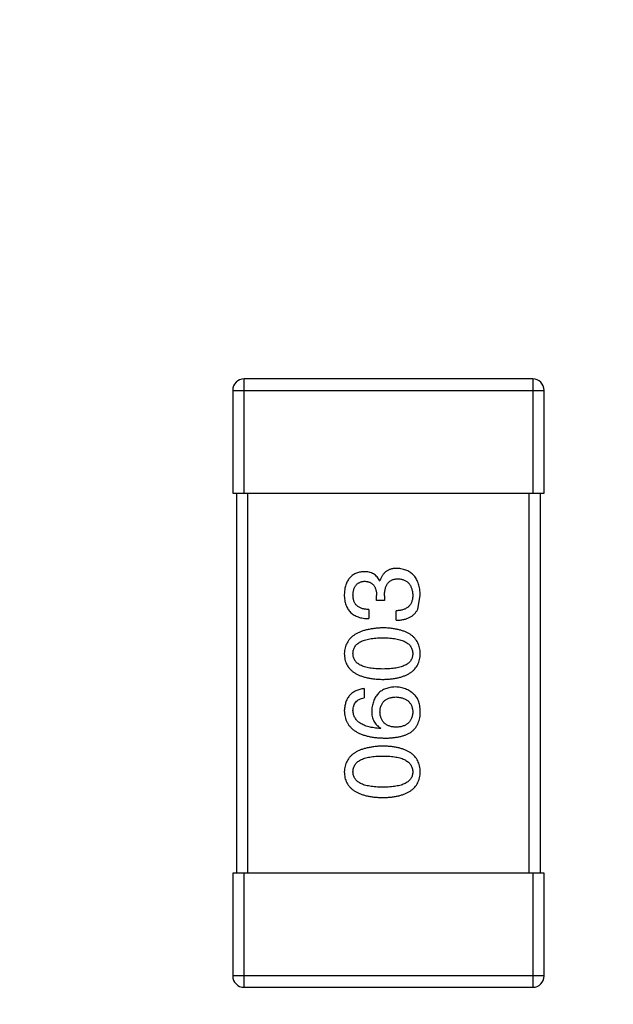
# Model space of a CAD drawing. Header units: inches. Extents: x -39 to 106, y -45 to 75.
# Tile 51 of 222: x 6.41 to 7.97, y -29.38 to -26.79. Entities that reach past the tile are written whole.
import ezdxf

# ---------------------------------------------------------------- set-up
doc = ezdxf.new("R2010")
doc.units = ezdxf.units.IN
doc.header["$LTSCALE"] = 1.21
doc.header["$MEASUREMENT"] = 0
doc.header["$PDMODE"] = 3
doc.header["$PDSIZE"] = 0.3125
doc.layers.get('0').update_dxf_attribs({"linetype": 'CONTINUOUS'})
doc.layers.get('Defpoints').update_dxf_attribs({"linetype": 'CONTINUOUS'})
doc.layers.add('DIM', color=3, linetype='CONTINUOUS')
doc.styles.get("Standard").update_dxf_attribs({"font": 'txt', "width": 0.8})
doc.dimstyles.get("Standard").update_dxf_attribs({"dimtxt": 0.15625, "dimasz": 0.1875, "dimexe": 0.125, "dimexo": 0.0625, "dimgap": 0.09, "dimtad": 0, "dimtih": 1, "dimtoh": 1, "dimzin": 4, "dimdsep": 46, "dimtxsty": 'STANDARD', "dimblk": '_FILLED', "dimblk1": '_FILLED', "dimblk2": '_FILLED', "dimcen": 0.09, "dimazin": 1, "dimtp": 0.01, "dimtm": 0.01, "dimtfac": 1, "dimtofl": 0, "dimtmove": 0, "dimatfit": 3, "dimldrblk": '_FILLED', "dimfxl": 1, "dimtolj": 1, "dimtzin": 4, "dimarcsym": 0})

# ---------------------------------------------------------------- blocks, each defined once
blk = doc.blocks.new('_FILLED')
at = {"color": 0, "linetype": 'ByBlock'}
blk.add_solid([(0, 0), (-1, 0.1667), (-1, -0.1667)], dxfattribs=at)
blk = doc.blocks.new('*D6')
at = {"layer": 'Defpoints', "color": 0}
for p in [(-13.1719, -23.0315), (49.8281, -23.0315), (49.8281, -38.8367)]:
    blk.add_point(p, dxfattribs=at)
at = {"layer": 'DIM', "color": 0, "lineweight": -2}
for p, q in [((-13.1719, -23.094), (-13.1719, -38.9617)), ((49.8281, -23.094), (49.8281, -38.9617)), ((-11.1719, -38.8367), (15.3048, -38.8367)), ((47.8281, -38.8367), (21.3515, -38.8367))]:
    blk.add_line(p, q, dxfattribs=at)
at = {"layer": 'DIM', "color": 0, "lineweight": -2, "xscale": 2, "yscale": 2, "zscale": 2, "rotation": 180}
blk.add_blockref('_FILLED', (-13.1719, -38.8367), dxfattribs=at)
at = {"layer": 'DIM', "color": 0, "lineweight": -2, "xscale": 2, "yscale": 2, "zscale": 2}
blk.add_blockref('_FILLED', (49.8281, -38.8367), dxfattribs=at)
at = {"layer": 'DIM', "color": 0, "insert": (18.3281, -38.8367), "char_height": 2, "attachment_point": 5}
blk.add_mtext('\\A1;63.00', dxfattribs=at)
blk = doc.blocks.new('*D8')
at = {"layer": 'Defpoints', "color": 0}
for p in [(-16.6812, -27.5315), (53.3282, -27.5316), (53.3282, -43.367)]:
    blk.add_point(p, dxfattribs=at)
at = {"layer": 'DIM', "color": 0, "lineweight": -2}
for p, q in [((-16.6812, -27.594), (-16.6812, -43.492)), ((53.3282, -27.5941), (53.3282, -43.492)), ((-14.6812, -43.367), (15.4335, -43.367)), ((51.3282, -43.367), (21.2135, -43.367))]:
    blk.add_line(p, q, dxfattribs=at)
at = {"layer": 'DIM', "color": 0, "lineweight": -2, "xscale": 2, "yscale": 2, "zscale": 2, "rotation": 180}
blk.add_blockref('_FILLED', (-16.6812, -43.367), dxfattribs=at)
at = {"layer": 'DIM', "color": 0, "lineweight": -2, "xscale": 2, "yscale": 2, "zscale": 2}
blk.add_blockref('_FILLED', (53.3282, -43.367), dxfattribs=at)
at = {"layer": 'DIM', "color": 0, "insert": (18.3235, -43.367), "char_height": 2, "attachment_point": 5}
blk.add_mtext('\\A1;70.00', dxfattribs=at)

msp = doc.modelspace()

# ---------------------------------------------------------------- linework, layer by layer
at = {"color": 7, "linetype": 'Continuous'}
for p, q in [((7.758, -27.7315), (6.998, -27.7315)), ((6.998, -28.0315), (6.998, -27.7315)), ((7.758, -27.7315), (7.758, -28.0315)), ((6.968, -27.7615), (7.788, -27.7615)), ((6.968, -27.7615), (6.968, -28.0315)), ((7.788, -28.0315), (7.788, -27.7615)), ((6.968, -28.0315), (7.788, -28.0315)), ((6.978, -28.0315), (6.978, -29.0315)), ((7.008, -29.0315), (7.008, -28.0315)), ((7.748, -28.0315), (7.748, -29.0315)), ((7.778, -29.0315), (7.778, -28.0315)), ((7.3546, -28.2624), (7.3557, -28.2624)), ((7.347, -28.3137), (7.347, -28.3006)), ((7.3677, -28.3017), (7.3677, -28.3137)), ((7.4552, -28.3367), (7.4617, -28.3006)), ((7.3677, -28.3137), (7.347, -28.3137)), ((7.3262, -28.3378), (7.3262, -28.3618)), ((7.3983, -28.3662), (7.3983, -28.3411)), ((7.3142, -28.5459), (7.3142, -28.57)), ((7.3579, -28.6497), (7.3568, -28.6508)), ((7.788, -29.0315), (6.968, -29.0315)), ((6.968, -29.0315), (6.968, -29.3015)), ((6.998, -29.3315), (6.998, -29.0315)), ((7.758, -29.0315), (7.758, -29.3315)), ((7.788, -29.3015), (7.788, -29.0315)), ((7.788, -29.3015), (6.968, -29.3015)), ((6.998, -29.3315), (7.758, -29.3315))]:
    msp.add_line(p, q, dxfattribs=at)
for centre, start, end in [((6.998, -27.7615), 90, 180), ((7.758, -27.7615), 0, 90), ((6.998, -29.3015), 180, 270), ((7.758, -29.3015), 270, 0)]:
    msp.add_arc(centre, 0.03, start, end, dxfattribs=at)
for points, knots in [([(7.3131, -28.2383), (7.3111, -28.2385), (7.3072, -28.2388), (7.3016, -28.2399), (7.2963, -28.2413), (7.2915, -28.2432), (7.2869, -28.2455), (7.2828, -28.2482), (7.279, -28.2514), (7.2756, -28.255), (7.2725, -28.2589), (7.2699, -28.2634), (7.2676, -28.2682), (7.2657, -28.2734), (7.2641, -28.2791), (7.263, -28.2852), (7.2621, -28.2917), (7.2618, -28.2961), (7.2617, -28.2984)], [0, 0, 0, 0, 0.067521, 0.132139, 0.193339, 0.252064, 0.309083, 0.364848, 0.420021, 0.475612, 0.532002, 0.589602, 0.649896, 0.712634, 0.778603, 0.848416, 0.922155, 1, 1, 1, 1]), ([(7.3546, -28.2624), (7.3537, -28.2605), (7.3518, -28.2567), (7.3481, -28.2518), (7.3438, -28.2476), (7.3388, -28.2441), (7.3332, -28.2415), (7.3271, -28.2396), (7.3203, -28.2385), (7.3155, -28.2384), (7.3131, -28.2383)], [0, 0, 0, 0, 0.125227, 0.244792, 0.361427, 0.478215, 0.59667, 0.722058, 0.856314, 1, 1, 1, 1]), ([(7.4005, -28.2296), (7.3991, -28.2296), (7.3963, -28.2296), (7.3922, -28.2301), (7.3883, -28.2306), (7.3847, -28.2316), (7.3811, -28.2327), (7.3778, -28.2341), (7.3747, -28.2358), (7.3718, -28.2377), (7.3691, -28.2399), (7.3666, -28.2424), (7.3643, -28.2451), (7.3621, -28.248), (7.3602, -28.2513), (7.3585, -28.2547), (7.357, -28.2584), (7.3562, -28.261), (7.3557, -28.2624)], [0, 0, 0, 0, 0.071215, 0.138707, 0.20396, 0.266995, 0.327734, 0.387609, 0.445602, 0.503345, 0.561136, 0.618597, 0.677672, 0.738255, 0.799989, 0.863961, 0.930555, 1, 1, 1, 1]), ([(7.4617, -28.3006), (7.4616, -28.2979), (7.4614, -28.2925), (7.4604, -28.2848), (7.459, -28.2776), (7.4572, -28.2709), (7.455, -28.2646), (7.4522, -28.2589), (7.4491, -28.2537), (7.4455, -28.2489), (7.4414, -28.2447), (7.4368, -28.241), (7.4319, -28.2378), (7.4265, -28.2351), (7.4206, -28.2329), (7.4143, -28.2313), (7.4076, -28.2301), (7.4029, -28.2298), (7.4005, -28.2296)], [0, 0, 0, 0, 0.078078, 0.151942, 0.221594, 0.28726, 0.350176, 0.409768, 0.467648, 0.523784, 0.578904, 0.634014, 0.689819, 0.746826, 0.805875, 0.867063, 0.931764, 1, 1, 1, 1]), ([(7.2847, -28.2995), (7.2847, -28.2981), (7.2849, -28.2955), (7.2854, -28.2916), (7.2861, -28.288), (7.2869, -28.2846), (7.2881, -28.2814), (7.2894, -28.2786), (7.291, -28.2759), (7.2928, -28.2735), (7.2948, -28.2714), (7.2971, -28.2695), (7.2996, -28.2679), (7.3023, -28.2665), (7.3052, -28.2653), (7.3084, -28.2645), (7.3118, -28.2638), (7.3141, -28.2636), (7.3153, -28.2635)], [0, 0, 0, 0, 0.078051, 0.151197, 0.220412, 0.286742, 0.34933, 0.409464, 0.467368, 0.52298, 0.578639, 0.633998, 0.690142, 0.746855, 0.805868, 0.867776, 0.932345, 1, 1, 1, 1]), ([(7.3153, -28.2635), (7.3165, -28.2635), (7.3189, -28.2637), (7.3224, -28.2642), (7.3257, -28.265), (7.3287, -28.2661), (7.3315, -28.2675), (7.3341, -28.2692), (7.3365, -28.2711), (7.3386, -28.2733), (7.3404, -28.2758), (7.3421, -28.2785), (7.3435, -28.2815), (7.3447, -28.2848), (7.3456, -28.2884), (7.3463, -28.2922), (7.3468, -28.2963), (7.3469, -28.2992), (7.347, -28.3006)], [0, 0, 0, 0, 0.067741, 0.131599, 0.192143, 0.249977, 0.306453, 0.361639, 0.416449, 0.471489, 0.527582, 0.584873, 0.644974, 0.70814, 0.77492, 0.845909, 0.920585, 1, 1, 1, 1]), ([(7.3677, -28.3017), (7.3678, -28.2999), (7.3678, -28.2964), (7.3683, -28.2913), (7.3689, -28.2866), (7.3699, -28.2822), (7.3712, -28.2781), (7.3727, -28.2744), (7.3746, -28.2711), (7.3767, -28.2681), (7.3791, -28.2654), (7.3818, -28.2632), (7.3848, -28.2612), (7.388, -28.2596), (7.3916, -28.2584), (7.3954, -28.2575), (7.3995, -28.257), (7.4024, -28.2569), (7.4038, -28.2569)], [0, 0, 0, 0, 0.082495, 0.159728, 0.232496, 0.300725, 0.365163, 0.425859, 0.483728, 0.538892, 0.592921, 0.646195, 0.699968, 0.754746, 0.811387, 0.870806, 0.933482, 1, 1, 1, 1]), ([(7.4038, -28.2569), (7.4053, -28.257), (7.4081, -28.2572), (7.4123, -28.258), (7.4161, -28.259), (7.4197, -28.2603), (7.423, -28.2619), (7.4261, -28.2638), (7.4289, -28.2661), (7.4315, -28.2686), (7.4338, -28.2715), (7.4357, -28.2746), (7.4375, -28.278), (7.4389, -28.2818), (7.4401, -28.2858), (7.441, -28.2901), (7.4417, -28.2947), (7.442, -28.2979), (7.4421, -28.2995)], [0, 0, 0, 0, 0.068514, 0.133941, 0.195994, 0.255362, 0.312994, 0.369441, 0.424687, 0.480522, 0.537148, 0.594801, 0.654411, 0.716817, 0.781981, 0.850498, 0.923306, 1, 1, 1, 1]), ([(7.2617, -28.2984), (7.2618, -28.3009), (7.262, -28.3058), (7.2629, -28.3129), (7.2642, -28.3196), (7.2661, -28.3257), (7.2684, -28.3314), (7.2712, -28.3366), (7.2745, -28.3413), (7.2783, -28.3455), (7.2826, -28.3493), (7.2874, -28.3525), (7.2927, -28.3553), (7.2985, -28.3576), (7.3047, -28.3594), (7.3115, -28.3607), (7.3187, -28.3616), (7.3236, -28.3617), (7.3262, -28.3618)], [0, 0, 0, 0, 0.073232, 0.142595, 0.207997, 0.270074, 0.329156, 0.386529, 0.441846, 0.496976, 0.551877, 0.607941, 0.665637, 0.725446, 0.788542, 0.855101, 0.925196, 1, 1, 1, 1]), ([(7.3262, -28.3378), (7.3245, -28.3377), (7.3213, -28.3376), (7.3166, -28.337), (7.3122, -28.3362), (7.3081, -28.3351), (7.3043, -28.3337), (7.3009, -28.3319), (7.2978, -28.33), (7.295, -28.3277), (7.2925, -28.3252), (7.2905, -28.3223), (7.2886, -28.3192), (7.2872, -28.3158), (7.2861, -28.3121), (7.2853, -28.3082), (7.2848, -28.3039), (7.2847, -28.301), (7.2847, -28.2995)], [0, 0, 0, 0, 0.078134, 0.15164, 0.221358, 0.286689, 0.348614, 0.407697, 0.464247, 0.520153, 0.574432, 0.629291, 0.684538, 0.742032, 0.801329, 0.863637, 0.930123, 1, 1, 1, 1]), ([(7.4421, -28.2995), (7.442, -28.3012), (7.442, -28.3043), (7.4414, -28.3089), (7.4406, -28.3133), (7.4394, -28.3172), (7.4379, -28.321), (7.436, -28.3243), (7.4337, -28.3274), (7.4312, -28.3302), (7.4282, -28.3326), (7.425, -28.3348), (7.4214, -28.3366), (7.4174, -28.3381), (7.4131, -28.3394), (7.4085, -28.3402), (7.4035, -28.3409), (7.4001, -28.341), (7.3983, -28.3411)], [0, 0, 0, 0, 0.071272, 0.13882, 0.201858, 0.262757, 0.320043, 0.376709, 0.431462, 0.486034, 0.541209, 0.597703, 0.65589, 0.717768, 0.782056, 0.850407, 0.92277, 1, 1, 1, 1]), ([(7.3983, -28.3662), (7.4001, -28.3661), (7.4036, -28.366), (7.4087, -28.3656), (7.4136, -28.3649), (7.4182, -28.364), (7.4226, -28.3629), (7.4268, -28.3616), (7.4307, -28.36), (7.4344, -28.3583), (7.4378, -28.3564), (7.4411, -28.3542), (7.444, -28.3518), (7.4467, -28.3492), (7.4492, -28.3464), (7.4515, -28.3434), (7.4535, -28.3402), (7.4546, -28.3378), (7.4552, -28.3367)], [0, 0, 0, 0, 0.078937, 0.154495, 0.226898, 0.296844, 0.363348, 0.427781, 0.48946, 0.549586, 0.607902, 0.664733, 0.720805, 0.776157, 0.831175, 0.886736, 0.943094, 1, 1, 1, 1]), ([(7.3634, -28.3861), (7.3594, -28.3863), (7.3515, -28.3866), (7.3402, -28.3878), (7.3297, -28.3894), (7.3199, -28.3914), (7.3109, -28.394), (7.3026, -28.397), (7.295, -28.4005), (7.2883, -28.4045), (7.2822, -28.409), (7.277, -28.414), (7.2725, -28.4194), (7.2688, -28.4254), (7.2658, -28.4318), (7.2636, -28.4388), (7.2622, -28.4461), (7.2619, -28.4513), (7.2617, -28.4539)], [0, 0, 0, 0, 0.088475, 0.171606, 0.249595, 0.322626, 0.391327, 0.455765, 0.516374, 0.573675, 0.628522, 0.681161, 0.732559, 0.783563, 0.83504, 0.887639, 0.942585, 1, 1, 1, 1]), ([(7.4617, -28.4539), (7.4616, -28.4512), (7.4614, -28.446), (7.4601, -28.4385), (7.4581, -28.4315), (7.4553, -28.425), (7.4518, -28.419), (7.4475, -28.4135), (7.4424, -28.4084), (7.4366, -28.4039), (7.43, -28.4), (7.4227, -28.3965), (7.4146, -28.3935), (7.4058, -28.391), (7.3963, -28.389), (7.386, -28.3875), (7.3749, -28.3865), (7.3673, -28.3862), (7.3634, -28.3861)], [0, 0, 0, 0, 0.059134, 0.115603, 0.169236, 0.221572, 0.273254, 0.32474, 0.377319, 0.431815, 0.488555, 0.548609, 0.612242, 0.680182, 0.75251, 0.829782, 0.91231, 1, 1, 1, 1]), ([(7.2847, -28.4539), (7.2848, -28.4522), (7.2849, -28.4489), (7.2858, -28.4442), (7.2873, -28.4397), (7.2895, -28.4356), (7.2923, -28.4319), (7.2957, -28.4284), (7.2998, -28.4254), (7.3044, -28.4225), (7.3097, -28.4201), (7.3155, -28.418), (7.322, -28.4163), (7.3291, -28.4148), (7.3368, -28.4137), (7.3451, -28.4129), (7.354, -28.4124), (7.3602, -28.4124), (7.3634, -28.4123)], [0, 0, 0, 0, 0.050604, 0.098688, 0.145699, 0.191791, 0.238625, 0.286717, 0.337546, 0.391814, 0.449755, 0.512106, 0.579685, 0.652048, 0.730262, 0.814146, 0.904281, 1, 1, 1, 1]), ([(7.3634, -28.4123), (7.3665, -28.4124), (7.3726, -28.4124), (7.3814, -28.4129), (7.3896, -28.4137), (7.3972, -28.4148), (7.4043, -28.4163), (7.4107, -28.418), (7.4165, -28.4201), (7.4218, -28.4226), (7.4264, -28.4253), (7.4305, -28.4284), (7.434, -28.4318), (7.4368, -28.4356), (7.4391, -28.4397), (7.4407, -28.4441), (7.4417, -28.4489), (7.442, -28.4522), (7.4421, -28.4539)], [0, 0, 0, 0, 0.094834, 0.184067, 0.267029, 0.344713, 0.417334, 0.484367, 0.546941, 0.604717, 0.65953, 0.710539, 0.759381, 0.806382, 0.853027, 0.900623, 0.949121, 1, 1, 1, 1]), ([(7.2617, -28.4539), (7.2619, -28.4565), (7.2621, -28.4617), (7.2634, -28.4692), (7.2655, -28.4762), (7.2683, -28.4827), (7.272, -28.4888), (7.2765, -28.4943), (7.2817, -28.4993), (7.2877, -28.5038), (7.2945, -28.5078), (7.3021, -28.5112), (7.3104, -28.5142), (7.3195, -28.5167), (7.3294, -28.5187), (7.34, -28.5202), (7.3514, -28.5212), (7.3593, -28.5215), (7.3634, -28.5216)], [0, 0, 0, 0, 0.057911, 0.113262, 0.165956, 0.217443, 0.268511, 0.319665, 0.372, 0.426129, 0.483365, 0.543779, 0.607756, 0.676562, 0.749704, 0.827713, 0.911177, 1, 1, 1, 1]), ([(7.3634, -28.4943), (7.3602, -28.4943), (7.354, -28.4942), (7.3451, -28.4937), (7.3368, -28.493), (7.3291, -28.4919), (7.322, -28.4904), (7.3155, -28.4888), (7.3097, -28.4867), (7.3044, -28.4843), (7.2998, -28.4817), (7.2957, -28.4787), (7.2923, -28.4753), (7.2895, -28.4717), (7.2873, -28.4677), (7.2858, -28.4633), (7.2849, -28.4587), (7.2848, -28.4555), (7.2847, -28.4539)], [0, 0, 0, 0, 0.096452, 0.187278, 0.271765, 0.350519, 0.423437, 0.491321, 0.554011, 0.612224, 0.666281, 0.717003, 0.764884, 0.811423, 0.856783, 0.902993, 0.950236, 1, 1, 1, 1]), ([(7.3634, -28.5216), (7.3673, -28.5215), (7.3749, -28.5212), (7.386, -28.5202), (7.3963, -28.5187), (7.4058, -28.5167), (7.4146, -28.5142), (7.4227, -28.5112), (7.43, -28.5078), (7.4366, -28.5037), (7.4424, -28.4993), (7.4475, -28.4943), (7.4518, -28.4888), (7.4553, -28.4827), (7.4581, -28.4762), (7.4601, -28.4692), (7.4614, -28.4617), (7.4616, -28.4565), (7.4617, -28.4539)], [0, 0, 0, 0, 0.087693, 0.170223, 0.247496, 0.319826, 0.387768, 0.451403, 0.511459, 0.568358, 0.622671, 0.675251, 0.726739, 0.778422, 0.830759, 0.884394, 0.940865, 1, 1, 1, 1]), ([(7.4421, -28.4539), (7.442, -28.4555), (7.4419, -28.4587), (7.441, -28.4633), (7.4394, -28.4677), (7.4372, -28.4716), (7.4344, -28.4753), (7.431, -28.4787), (7.427, -28.4817), (7.4223, -28.4843), (7.4171, -28.4867), (7.4112, -28.4888), (7.4047, -28.4904), (7.3976, -28.4919), (7.3899, -28.493), (7.3816, -28.4937), (7.3727, -28.4942), (7.3665, -28.4943), (7.3634, -28.4943)], [0, 0, 0, 0, 0.049766, 0.097012, 0.143225, 0.188786, 0.235079, 0.282962, 0.333687, 0.387747, 0.445963, 0.508657, 0.576545, 0.649868, 0.72822, 0.812712, 0.903543, 1, 1, 1, 1]), ([(7.3142, -28.5459), (7.3122, -28.5462), (7.3083, -28.5466), (7.3027, -28.5479), (7.2974, -28.5495), (7.2925, -28.5515), (7.2879, -28.5538), (7.2837, -28.5566), (7.2799, -28.5596), (7.2764, -28.5631), (7.2733, -28.5669), (7.2705, -28.5711), (7.2681, -28.5757), (7.2661, -28.5806), (7.2645, -28.5859), (7.2632, -28.5915), (7.2623, -28.5976), (7.2619, -28.6017), (7.2617, -28.6038)], [0, 0, 0, 0, 0.06947, 0.136096, 0.199592, 0.260665, 0.319672, 0.377156, 0.433415, 0.489984, 0.546535, 0.604276, 0.663499, 0.725182, 0.788953, 0.855683, 0.926216, 1, 1, 1, 1]), ([(7.3962, -28.5415), (7.3938, -28.5417), (7.3892, -28.5419), (7.3826, -28.5429), (7.3764, -28.5443), (7.3706, -28.5461), (7.3652, -28.5484), (7.3602, -28.5512), (7.3557, -28.5544), (7.3516, -28.5582), (7.3479, -28.5623), (7.3445, -28.5669), (7.3417, -28.572), (7.3393, -28.5775), (7.3373, -28.5834), (7.3357, -28.5898), (7.3345, -28.5967), (7.3341, -28.6014), (7.3339, -28.6038)], [0, 0, 0, 0, 0.071527, 0.139094, 0.20346, 0.264939, 0.323904, 0.381383, 0.437591, 0.493343, 0.549401, 0.606085, 0.664838, 0.725424, 0.788712, 0.855452, 0.925772, 1, 1, 1, 1]), ([(7.4453, -28.5612), (7.4436, -28.5596), (7.4402, -28.5565), (7.4346, -28.5525), (7.4288, -28.5492), (7.4227, -28.5463), (7.4164, -28.5442), (7.4099, -28.5426), (7.4031, -28.5417), (7.3985, -28.5416), (7.3962, -28.5415)], [0, 0, 0, 0, 0.129393, 0.255335, 0.378531, 0.500878, 0.622934, 0.746191, 0.87096, 1, 1, 1, 1]), ([(7.4617, -28.6104), (7.4618, -28.6076), (7.4619, -28.6022), (7.4612, -28.5944), (7.4601, -28.5872), (7.4583, -28.5807), (7.456, -28.5748), (7.453, -28.5696), (7.4496, -28.565), (7.4467, -28.5625), (7.4453, -28.5612)], [0, 0, 0, 0, 0.156782, 0.301945, 0.436395, 0.561474, 0.678489, 0.78853, 0.894967, 1, 1, 1, 1]), ([(7.2847, -28.6038), (7.2848, -28.6016), (7.2849, -28.5972), (7.2863, -28.5911), (7.2886, -28.5857), (7.2919, -28.581), (7.2962, -28.5771), (7.3013, -28.5739), (7.3074, -28.5715), (7.3119, -28.5705), (7.3142, -28.57)], [0, 0, 0, 0, 0.136586, 0.261496, 0.378089, 0.490612, 0.605522, 0.725767, 0.8561, 1, 1, 1, 1]), ([(7.3557, -28.6071), (7.3558, -28.6056), (7.3559, -28.6027), (7.3566, -28.5984), (7.3574, -28.5944), (7.3586, -28.5907), (7.3602, -28.5873), (7.362, -28.5841), (7.3642, -28.5813), (7.3666, -28.5786), (7.3694, -28.5763), (7.3724, -28.5742), (7.3759, -28.5725), (7.3795, -28.571), (7.3835, -28.5698), (7.3878, -28.5688), (7.3924, -28.5681), (7.3956, -28.5679), (7.3973, -28.5678)], [0, 0, 0, 0, 0.069884, 0.136529, 0.199638, 0.259844, 0.317774, 0.374356, 0.430026, 0.485148, 0.5409, 0.597889, 0.657472, 0.718614, 0.783613, 0.85129, 0.923712, 1, 1, 1, 1]), ([(7.3973, -28.5678), (7.399, -28.5679), (7.4023, -28.5681), (7.4072, -28.5688), (7.4118, -28.5697), (7.416, -28.5709), (7.4199, -28.5723), (7.4235, -28.5741), (7.4268, -28.5761), (7.4298, -28.5784), (7.4325, -28.5809), (7.4348, -28.5837), (7.4368, -28.5868), (7.4385, -28.5901), (7.4399, -28.5937), (7.441, -28.5976), (7.4417, -28.6017), (7.4419, -28.6046), (7.4421, -28.606)], [0, 0, 0, 0, 0.078863, 0.153308, 0.223539, 0.289857, 0.35341, 0.413572, 0.471721, 0.528235, 0.584279, 0.638781, 0.69466, 0.751251, 0.809198, 0.869697, 0.933318, 1, 1, 1, 1]), ([(7.2617, -28.6038), (7.2619, -28.6067), (7.2622, -28.6122), (7.2637, -28.6202), (7.266, -28.6277), (7.269, -28.6346), (7.2729, -28.6411), (7.2776, -28.6469), (7.2831, -28.6523), (7.2894, -28.657), (7.2964, -28.6613), (7.3043, -28.665), (7.3129, -28.6682), (7.3224, -28.6708), (7.3326, -28.6729), (7.3436, -28.6745), (7.3554, -28.6756), (7.3635, -28.6758), (7.3677, -28.676)], [0, 0, 0, 0, 0.058957, 0.115262, 0.16907, 0.221312, 0.273147, 0.324961, 0.377649, 0.432026, 0.488925, 0.549039, 0.612912, 0.680653, 0.753056, 0.830314, 0.912483, 1, 1, 1, 1]), ([(7.3568, -28.6508), (7.354, -28.6506), (7.3485, -28.6502), (7.3405, -28.6492), (7.3331, -28.6479), (7.3262, -28.6464), (7.3198, -28.6445), (7.314, -28.6423), (7.3086, -28.6398), (7.3038, -28.637), (7.2996, -28.6339), (7.2958, -28.6305), (7.2926, -28.6268), (7.29, -28.6228), (7.2877, -28.6185), (7.2862, -28.6139), (7.2851, -28.609), (7.2848, -28.6056), (7.2847, -28.6038)], [0, 0, 0, 0, 0.089218, 0.173709, 0.252753, 0.326963, 0.397099, 0.462534, 0.524018, 0.582178, 0.637235, 0.689955, 0.741228, 0.791618, 0.841661, 0.892925, 0.945259, 1, 1, 1, 1]), ([(7.3339, -28.6038), (7.3339, -28.6065), (7.334, -28.6116), (7.3352, -28.6189), (7.3371, -28.6256), (7.3397, -28.6317), (7.3431, -28.6372), (7.3473, -28.6421), (7.3522, -28.6463), (7.356, -28.6486), (7.3579, -28.6497)], [0, 0, 0, 0, 0.144617, 0.279572, 0.40596, 0.526097, 0.64389, 0.760003, 0.877724, 1, 1, 1, 1]), ([(7.3983, -28.6476), (7.3967, -28.6474), (7.3934, -28.6472), (7.3887, -28.6465), (7.3842, -28.6455), (7.3801, -28.6443), (7.3763, -28.6427), (7.3729, -28.6409), (7.3697, -28.6388), (7.3669, -28.6364), (7.3644, -28.6337), (7.3622, -28.6307), (7.3602, -28.6275), (7.3587, -28.624), (7.3575, -28.6201), (7.3565, -28.6161), (7.3559, -28.6117), (7.3558, -28.6087), (7.3557, -28.6071)], [0, 0, 0, 0, 0.076072, 0.148369, 0.216753, 0.281358, 0.342792, 0.401604, 0.458929, 0.514444, 0.569818, 0.625343, 0.681554, 0.739608, 0.800134, 0.863477, 0.929547, 1, 1, 1, 1]), ([(7.4421, -28.606), (7.442, -28.6076), (7.4419, -28.6107), (7.4412, -28.6152), (7.4403, -28.6194), (7.439, -28.6233), (7.4374, -28.627), (7.4354, -28.6303), (7.4332, -28.6334), (7.4306, -28.6361), (7.4277, -28.6386), (7.4244, -28.6407), (7.4209, -28.6427), (7.417, -28.6442), (7.4128, -28.6455), (7.4083, -28.6465), (7.4034, -28.6472), (7.4001, -28.6474), (7.3983, -28.6476)], [0, 0, 0, 0, 0.070403, 0.137196, 0.200053, 0.260887, 0.31876, 0.37535, 0.430743, 0.485927, 0.541678, 0.598832, 0.657726, 0.719441, 0.783504, 0.851852, 0.923533, 1, 1, 1, 1]), ([(7.4355, -28.6618), (7.4375, -28.6603), (7.4415, -28.6573), (7.4466, -28.6521), (7.4511, -28.6464), (7.4548, -28.6402), (7.4577, -28.6335), (7.4598, -28.6262), (7.4613, -28.6185), (7.4616, -28.6131), (7.4617, -28.6104)], [0, 0, 0, 0, 0.125033, 0.246266, 0.36603, 0.485265, 0.606781, 0.732144, 0.862551, 1, 1, 1, 1]), ([(7.3677, -28.676), (7.3713, -28.6759), (7.3782, -28.6759), (7.3882, -28.6752), (7.3976, -28.6741), (7.4064, -28.6725), (7.4146, -28.6706), (7.4222, -28.6681), (7.4291, -28.6652), (7.4334, -28.6629), (7.4355, -28.6618)], [0, 0, 0, 0, 0.151498, 0.29521, 0.430242, 0.557137, 0.677306, 0.790845, 0.898111, 1, 1, 1, 1]), ([(7.3634, -28.697), (7.3594, -28.6972), (7.3515, -28.6975), (7.3402, -28.6986), (7.3297, -28.7002), (7.3199, -28.7023), (7.3109, -28.7048), (7.3026, -28.7078), (7.295, -28.7114), (7.2883, -28.7154), (7.2822, -28.7199), (7.277, -28.7248), (7.2725, -28.7303), (7.2688, -28.7363), (7.2658, -28.7427), (7.2636, -28.7496), (7.2622, -28.757), (7.2619, -28.7621), (7.2617, -28.7647)], [0, 0, 0, 0, 0.088475, 0.171606, 0.249595, 0.322626, 0.391327, 0.455765, 0.516374, 0.573675, 0.628522, 0.681161, 0.732559, 0.783563, 0.83504, 0.887639, 0.942585, 1, 1, 1, 1]), ([(7.4617, -28.7647), (7.4616, -28.7621), (7.4614, -28.7569), (7.4601, -28.7494), (7.4581, -28.7424), (7.4553, -28.7359), (7.4518, -28.7298), (7.4475, -28.7243), (7.4424, -28.7193), (7.4366, -28.7148), (7.43, -28.7108), (7.4227, -28.7074), (7.4146, -28.7044), (7.4058, -28.7019), (7.3963, -28.6999), (7.386, -28.6984), (7.3749, -28.6974), (7.3673, -28.6971), (7.3634, -28.697)], [0, 0, 0, 0, 0.059134, 0.115603, 0.169236, 0.221572, 0.273254, 0.32474, 0.377319, 0.431815, 0.488555, 0.548609, 0.612242, 0.680182, 0.75251, 0.829782, 0.91231, 1, 1, 1, 1]), ([(7.2847, -28.7647), (7.2848, -28.7631), (7.2849, -28.7598), (7.2858, -28.755), (7.2873, -28.7506), (7.2895, -28.7465), (7.2923, -28.7427), (7.2957, -28.7393), (7.2998, -28.7362), (7.3044, -28.7334), (7.3097, -28.731), (7.3155, -28.7289), (7.322, -28.7271), (7.3291, -28.7257), (7.3368, -28.7246), (7.3451, -28.7238), (7.354, -28.7233), (7.3602, -28.7232), (7.3634, -28.7232)], [0, 0, 0, 0, 0.050604, 0.098688, 0.145699, 0.191791, 0.238625, 0.286717, 0.337546, 0.391814, 0.449755, 0.512106, 0.579685, 0.652048, 0.730262, 0.814146, 0.904281, 1, 1, 1, 1]), ([(7.3634, -28.7232), (7.3665, -28.7232), (7.3726, -28.7233), (7.3814, -28.7238), (7.3896, -28.7246), (7.3972, -28.7257), (7.4043, -28.7271), (7.4107, -28.7289), (7.4165, -28.731), (7.4218, -28.7334), (7.4264, -28.7362), (7.4305, -28.7393), (7.434, -28.7427), (7.4368, -28.7465), (7.4391, -28.7506), (7.4407, -28.755), (7.4417, -28.7598), (7.442, -28.7631), (7.4421, -28.7647)], [0, 0, 0, 0, 0.094834, 0.184067, 0.267029, 0.344713, 0.417334, 0.484367, 0.546941, 0.604717, 0.65953, 0.710539, 0.759381, 0.806382, 0.853027, 0.900623, 0.949121, 1, 1, 1, 1]), ([(7.2617, -28.7647), (7.2619, -28.7674), (7.2621, -28.7726), (7.2634, -28.7801), (7.2655, -28.7871), (7.2683, -28.7936), (7.272, -28.7996), (7.2765, -28.8051), (7.2817, -28.8102), (7.2877, -28.8146), (7.2945, -28.8186), (7.3021, -28.8221), (7.3104, -28.8251), (7.3195, -28.8276), (7.3294, -28.8296), (7.34, -28.8311), (7.3514, -28.8321), (7.3593, -28.8324), (7.3634, -28.8325)], [0, 0, 0, 0, 0.057911, 0.113262, 0.165956, 0.217443, 0.268511, 0.319665, 0.372, 0.426129, 0.483365, 0.543779, 0.607756, 0.676562, 0.749704, 0.827713, 0.911177, 1, 1, 1, 1]), ([(7.3634, -28.8052), (7.3602, -28.8051), (7.354, -28.8051), (7.3451, -28.8046), (7.3368, -28.8038), (7.3291, -28.8028), (7.322, -28.8013), (7.3155, -28.7997), (7.3097, -28.7976), (7.3044, -28.7952), (7.2998, -28.7925), (7.2957, -28.7895), (7.2923, -28.7862), (7.2895, -28.7825), (7.2873, -28.7785), (7.2858, -28.7742), (7.2849, -28.7696), (7.2848, -28.7664), (7.2847, -28.7647)], [0, 0, 0, 0, 0.096452, 0.187278, 0.271765, 0.350519, 0.423437, 0.491321, 0.554011, 0.612224, 0.666281, 0.717003, 0.764884, 0.811423, 0.856783, 0.902993, 0.950236, 1, 1, 1, 1]), ([(7.3634, -28.8325), (7.3673, -28.8324), (7.3749, -28.8321), (7.386, -28.8311), (7.3963, -28.8296), (7.4058, -28.8276), (7.4146, -28.8251), (7.4227, -28.8221), (7.43, -28.8186), (7.4366, -28.8146), (7.4424, -28.8102), (7.4475, -28.8051), (7.4518, -28.7996), (7.4553, -28.7936), (7.4581, -28.7871), (7.4601, -28.7801), (7.4614, -28.7726), (7.4616, -28.7674), (7.4617, -28.7647)], [0, 0, 0, 0, 0.087693, 0.170223, 0.247496, 0.319826, 0.387768, 0.451403, 0.511459, 0.568358, 0.622671, 0.675251, 0.726739, 0.778422, 0.830759, 0.884394, 0.940865, 1, 1, 1, 1]), ([(7.4421, -28.7647), (7.442, -28.7664), (7.4419, -28.7696), (7.441, -28.7742), (7.4394, -28.7785), (7.4372, -28.7825), (7.4344, -28.7862), (7.431, -28.7895), (7.427, -28.7925), (7.4223, -28.7952), (7.4171, -28.7976), (7.4112, -28.7997), (7.4047, -28.8013), (7.3976, -28.8028), (7.3899, -28.8038), (7.3816, -28.8046), (7.3727, -28.8051), (7.3665, -28.8051), (7.3634, -28.8052)], [0, 0, 0, 0, 0.049766, 0.097012, 0.143225, 0.188786, 0.235079, 0.282962, 0.333687, 0.387747, 0.445963, 0.508657, 0.576545, 0.649868, 0.72822, 0.812712, 0.903543, 1, 1, 1, 1])]:
    msp.add_open_spline(points, degree=3, knots=knots, dxfattribs=at)

# ---------------------------------------------------------------- dimensions: what is measured, and where the dimension line sits
at = {"layer": 'DIM'}
dim = msp.add_linear_dim(base=(49.8281, -38.8367), p1=(-13.1719, -23.0315), p2=(49.8281, -23.0315), dimstyle='STANDARD', override={"dimtxt": 2, "dimasz": 2, "dimtih": 0, "dimtoh": 0, "dimzin": 0, "dimcen": 0.198, "dimadec": 0, "dimazin": 0, "dimtp": 0, "dimtm": 0, "dimtdec": 4, "dimtzin": 0}, dxfattribs=at)
dim.commit()
dim.dimension.update_dxf_attribs({"geometry": '*D6', "text_midpoint": (18.3281, -38.8367)})
dim = msp.add_linear_dim(base=(53.3282, -43.367), p1=(-16.6812, -27.5315), p2=(53.3282, -27.5316), text='70.00', dimstyle='STANDARD', override={"dimtxt": 2, "dimasz": 2, "dimtih": 0, "dimtoh": 0, "dimzin": 0, "dimcen": 0.198, "dimadec": 0, "dimazin": 0, "dimtp": 0, "dimtm": 0, "dimtdec": 4, "dimtzin": 0}, dxfattribs=at)
dim.commit()
dim.dimension.update_dxf_attribs({"geometry": '*D8', "text_midpoint": (18.3235, -43.367)})

doc.saveas('drawing.dxf')
